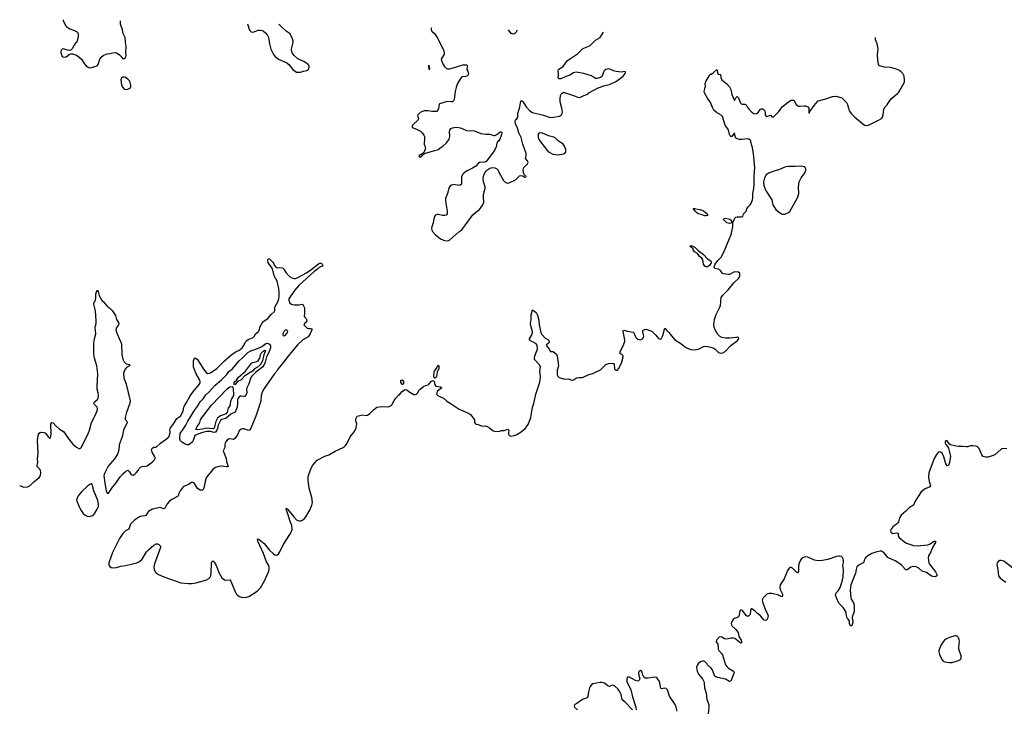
# Model space of a CAD drawing. Header units: inches. Extents: x 884691 to 1028259, y 526745 to 653629.
# Tile 117 of 241: x 948629 to 963919, y 624518 to 635225. Entities that reach past the tile are written whole.
import ezdxf

# ---------------------------------------------------------------- set-up
doc = ezdxf.new("R2010")
doc.units = ezdxf.units.IN
doc.header["$MEASUREMENT"] = 0
for name, color, linetype in [('A9642', 7, 'Continuous'), ('A9643', 7, 'Continuous'), ('A9652', 7, 'Continuous'), ('A9653', 7, 'Continuous'), ('A9662', 7, 'Continuous'), ('A9663', 7, 'Continuous')]:
    doc.layers.add(name, color=color, linetype=linetype)

msp = doc.modelspace()

# ---------------------------------------------------------------- linework, layer by layer
at = {"layer": 'A9642', "color": 6, "elevation": 2100}
for points in [[(948629, 627994), (948632, 627992), (948690, 627969), (948749, 627971), (948790, 627992), (948850, 628050), (948930, 628116), (948952, 628148), (948958, 628190), (948953, 628230), (948910, 628275), (948902, 628290), (948901, 628310), (948909, 628350), (948906, 628414), (948916, 628490), (948909, 628590), (948907, 628690), (948923, 628790), (948930, 628806), (948950, 628821), (949010, 628818), (949030, 628806), (949069, 628749), (949090, 628727), (949110, 628731), (949120, 628790), (949113, 628947), (949127, 628973), (949150, 628968), (949190, 628917), (949245, 628865), (949310, 628830), (949406, 628690), (949461, 628630), (949510, 628586), (949550, 628566), (949570, 628569), (949590, 628586), (949699, 628810), (949713, 628850), (949743, 628970), (949808, 629092), (949835, 629170), (949836, 629190), (949830, 629210), (949793, 629250), (949781, 629270), (949790, 629290), (949840, 629330), (949849, 629351), (949852, 629388), (949849, 629430), (949834, 629490), (949831, 629530), (949845, 629725), (949827, 629850), (949792, 629970), (949787, 630000)], [(950000, 628288), (949996, 628284), (949941, 628170), (949937, 628150), (949949, 628030), (949970, 627910), (949990, 627876), (950000, 627876)]]:
    msp.add_lwpolyline(points, dxfattribs=at)
msp.add_lwpolyline([(949737, 628017), (949717, 628010), (949689, 627990), (949588, 627892), (949539, 627830), (949513, 627770), (949516, 627750), (949561, 627641), (949583, 627603), (949617, 627557), (949639, 627539), (949677, 627517), (949710, 627512), (949750, 627520), (949779, 627541), (949798, 627562), (949834, 627626), (949851, 627669), (949854, 627706), (949842, 627762), (949779, 627910), (949756, 628010), (949750, 628017)], close=True, dxfattribs=at)
at = {"layer": 'A9643', "color": 6}
for points, elevation in [([(949306, 635225), (949302, 635210), (949346, 635130), (949367, 635107), (949410, 635082), (949494, 635050), (949525, 635030), (949537, 635010), (949536, 634970), (949520, 634890), (949509, 634871), (949490, 634855), (949473, 634830), (949446, 634774), (949430, 634755), (949410, 634746), (949370, 634754), (949310, 634774), (949290, 634769), (949275, 634750), (949270, 634730), (949270, 634710), (949282, 634670), (949290, 634656), (949310, 634645), (949350, 634651), (949396, 634684), (949424, 634696), (949450, 634693), (949510, 634675), (949550, 634650), (949587, 634610), (949630, 634544), (949660, 634510), (949703, 634483), (949730, 634480), (949831, 634510), (949850, 634531), (949873, 634610), (949895, 634645), (949926, 634670), (949970, 634691), (950000, 634696)], 2200), ([(949787, 630000), (949783, 630030), (949782, 630210), (949790, 630270), (949813, 630350), (949802, 630450), (949816, 630510), (949819, 630550), (949804, 630704), (949780, 630810), (949784, 630836), (949797, 630850), (949807, 630873), (949811, 630911), (949809, 630970), (949830, 631025), (949850, 631005), (949865, 630945), (949891, 630890), (949910, 630861), (949930, 630844), (949981, 630781), (950000, 630769)], 2100)]:
    msp.add_lwpolyline(points, dxfattribs=dict(at, elevation=elevation))
at = {"layer": 'A9652', "color": 6}
for points, elevation in [([(950000, 627876), (950010, 627876), (950059, 627950), (950125, 628035), (950190, 628128), (950230, 628174), (950270, 628210), (950310, 628230), (950330, 628212), (950353, 628170), (950370, 628157), (950390, 628155), (950419, 628170), (950440, 628190), (950470, 628227), (950485, 628255), (950504, 628276), (950531, 628289), (950590, 628291), (950610, 628297), (950690, 628359), (950720, 628390), (950731, 628410), (950733, 628430), (950725, 628450), (950685, 628510), (950676, 628550), (950684, 628570), (950710, 628588), (950730, 628586), (950750, 628590), (950815, 628650), (950890, 628700), (950930, 628734), (950943, 628750), (950960, 628790), (950964, 628824), (950963, 628870), (950972, 628890), (951022, 628958), (951067, 629033), (951130, 629074), (951169, 629150), (951179, 629210), (951188, 629230), (951221, 629279), (951276, 629384), (951316, 629444), (951417, 629563), (951431, 629589), (951432, 629610), (951426, 629626), (951370, 629729), (951327, 629830), (951330, 629926), (951338, 629962), (951347, 629973), (951370, 629967), (951390, 629949), (951481, 629801), (951527, 629747), (951550, 629733), (951570, 629735), (951590, 629744), (951690, 629811), (951810, 629930), (951891, 630000)], 2100), ([(950221, 630000), (950230, 629953), (950250, 629915), (950270, 629893), (950290, 629882), (950335, 629870), (950334, 629850), (950290, 629825), (950270, 629805), (950250, 629770), (950240, 629730), (950246, 629666), (950285, 629565), (950343, 629310), (950338, 629270), (950281, 629110), (950265, 629050), (950265, 629025), (950272, 629012), (950293, 628990), (950297, 628970), (950240, 628850), (950221, 628750), (950176, 628624), (950168, 628548), (950154, 628490), (950107, 628410), (950000, 628288)], 2100), ([(952797, 630000), (952682, 629858), (952640, 629800), (952623, 629770), (952579, 629721), (952423, 629497), (952402, 629458), (952378, 629390), (952374, 629310), (952364, 629270), (952294, 629070), (952210, 628855), (952190, 628846), (952110, 628874), (952090, 628875), (952070, 628869), (952039, 628841), (952010, 628782), (951970, 628724), (951950, 628709), (951890, 628716), (951870, 628713), (951850, 628698), (951829, 628670), (951818, 628650), (951814, 628630), (951816, 628584), (951789, 628530), (951838, 628410), (951843, 628363), (951867, 628290), (951857, 628283), (951838, 628282), (951770, 628292), (951722, 628290), (951668, 628270), (951623, 628237), (951588, 628190), (951550, 628150), (951527, 628113), (951507, 628053), (951487, 627953), (951478, 627930), (951470, 627922), (951450, 627918), (951430, 627922), (951390, 627945), (951342, 628022), (951330, 628036), (951310, 628045), (951290, 628036), (951253, 628007), (951190, 627983), (951168, 627970), (951119, 627910), (951099, 627870), (951088, 627832), (951079, 627821), (950990, 627777), (950956, 627750), (950920, 627710), (950890, 627648), (950881, 627639), (950870, 627633), (950810, 627650), (950690, 627624), (950630, 627590), (950614, 627570), (950590, 627527), (950570, 627520), (950530, 627519), (950498, 627510), (950450, 627482), (950408, 627450), (950364, 627410), (950350, 627390), (950324, 627316), (950270, 627287), (950250, 627270), (950230, 627248), (950180, 627170), (950070, 626955), (950015, 626790), (950016, 626756), (950030, 626734), (950050, 626721), (950090, 626714), (950130, 626720), (950198, 626742), (950270, 626752), (950450, 626794), (950490, 626815), (950530, 626849), (950599, 626961), (950630, 626995), (950710, 627066), (950750, 627087), (950770, 627089), (950790, 627078), (950818, 627050), (950817, 627030), (950721, 626779), (950712, 626730), (950718, 626690), (950734, 626654), (950756, 626630), (950785, 626610), (950870, 626573), (951130, 626483), (951250, 626469), (951310, 626470), (951370, 626479), (951530, 626530), (951568, 626550), (951587, 626570), (951597, 626590), (951605, 626630), (951609, 626791), (951614, 626806), (951630, 626822), (951650, 626802), (951678, 626750), (951725, 626630), (951770, 626560), (951810, 626529), (951830, 626524), (951890, 626527), (951909, 626509), (951981, 626330), (951991, 626310), (952010, 626290), (952042, 626270), (952090, 626255), (952150, 626257), (952190, 626270), (952318, 626350), (952370, 626406), (952430, 626511), (952491, 626650), (952504, 626690), (952505, 626725), (952498, 626750), (952462, 626810), (952417, 626937), (952326, 627130), (952324, 627156), (952330, 627163), (952350, 627155), (952424, 627090), (952507, 626990), (952570, 626931), (952590, 626918), (952610, 626911), (952630, 626915), (952650, 626932), (952670, 626961), (952722, 627070), (952823, 627230), (952845, 627270), (952859, 627310), (952862, 627330), (952856, 627370), (952822, 627450), (952797, 627537), (952770, 627604), (952765, 627635), (952770, 627642), (952774, 627634), (952790, 627625), (952886, 627506), (952930, 627462), (952950, 627449), (952970, 627443), (952990, 627443), (953010, 627450), (953050, 627480), (953073, 627507), (953134, 627610), (953167, 627690), (953174, 627730), (953168, 627808), (953124, 627950), (953107, 628070), (953111, 628131), (953150, 628250), (953183, 628310), (953210, 628347), (953250, 628384), (953370, 628447), (953431, 628470), (953530, 628528), (953650, 628581), (953670, 628593), (953690, 628614), (953716, 628650), (953763, 628750), (953827, 628833), (953852, 628888), (953861, 628919), (953863, 628950), (953850, 628993), (953849, 629030), (953870, 629069), (953950, 629090), (954010, 629079), (954030, 629085), (954067, 629110), (954122, 629170), (954173, 629210), (954250, 629217), (954349, 629212), (954390, 629229), (954411, 629250), (954441, 629310), (954470, 629351), (954510, 629393), (954533, 629410), (954567, 629450), (954610, 629484), (954639, 629479), (954674, 629450), (954750, 629404), (954770, 629404), (954790, 629413), (954812, 629430), (954827, 629470), (954847, 629490), (954905, 629535), (954930, 629546), (954970, 629556), (954990, 629572), (955026, 629614), (955050, 629624), (955066, 629606), (955076, 629556), (955090, 629533), (955164, 629524), (955185, 629510), (955141, 629479), (955113, 629450), (955105, 629430), (955104, 629410), (955110, 629401), (955130, 629384), (955156, 629376), (955210, 629347), (955261, 629301), (955313, 629273), (955456, 629176), (955610, 629109), (955633, 629090), (955683, 629030), (955692, 629010), (955692, 628970), (955710, 628947), (955750, 628942), (955810, 628914), (955863, 628917), (955890, 628911), (955924, 628890), (955983, 628843), (956010, 628835), (956070, 628830), (956110, 628845), (956151, 628849), (956210, 628868), (956224, 628850), (956218, 628810), (956220, 628790), (956230, 628771), (956250, 628759), (956310, 628769), (956350, 628784), (956416, 628824), (956480, 628880), (956516, 628924), (956530, 628951), (956564, 629050), (956578, 629110), (956594, 629210), (956613, 629267), (956645, 629410), (956704, 629596), (956717, 629670), (956718, 629690), (956704, 629756), (956715, 629835), (956695, 629870), (956625, 629950), (956625, 629970), (956631, 630000)], 2100), ([(952467, 630000), (952461, 629990), (952442, 629910), (952418, 629862), (952403, 629837), (952297, 629750), (952232, 629690), (952219, 629670), (952188, 629572), (952156, 629510), (952153, 629490), (952154, 629430), (952136, 629384), (952130, 629377), (952110, 629373), (952070, 629380), (952050, 629378), (952022, 629350), (952012, 629330), (952014, 629274), (952007, 629210), (951973, 629130), (951910, 629098), (951830, 629034), (951770, 629018), (951750, 629004), (951710, 628930), (951701, 628879), (951690, 628850), (951670, 628823), (951650, 628815), (951590, 628830), (951530, 628831), (951450, 628812), (951370, 628781), (951350, 628770), (951324, 628690), (951311, 628669), (951279, 628641), (951250, 628625), (951230, 628622), (951210, 628629), (951148, 628668), (951128, 628688), (951117, 628710), (951116, 628730), (951122, 628798), (951130, 628817), (951163, 628857), (951210, 628930), (951239, 628990), (951350, 629166), (951397, 629230), (951433, 629290), (951479, 629341), (951520, 629400), (951570, 629447), (951663, 629550), (951764, 629636), (951844, 629716), (951879, 629761), (951930, 629801), (952035, 629930), (952084, 629970), (952114, 630000)], 2000), ([(952413, 630000), (952399, 629930), (952370, 629870), (952322, 629830), (952275, 629805), (952243, 629770), (952218, 629750), (952124, 629696), (952070, 629632), (952013, 629607), (951970, 629557), (951962, 629562), (951960, 629570), (951960, 629590), (951970, 629609), (951994, 629626), (952027, 629673), (952136, 629770), (952227, 629890), (952250, 629902), (952310, 629920), (952330, 629931), (952358, 629970), (952363, 630000)], 1900), ([(956973, 630000), (956988, 629930), (956998, 629850), (956978, 629782), (956973, 629747), (956974, 629710), (956984, 629690), (957009, 629670), (957090, 629643), (957150, 629650), (957170, 629645), (957190, 629631), (957210, 629628), (957230, 629633), (957277, 629663), (957310, 629670), (957370, 629671), (957465, 629715), (957530, 629730), (957590, 629764), (957630, 629779), (957650, 629791), (957729, 629871), (957772, 629888), (957830, 629893), (957850, 629887), (957861, 629870), (957865, 629810), (957873, 629793), (957890, 629781), (957910, 629784), (957930, 629805), (957976, 629890), (957998, 629990), (957998, 630000)], 2100), ([(960000, 626076), (959990, 626076), (959985, 626070), (959977, 626050), (959970, 625990), (959950, 625969), (959930, 625961), (959910, 625973), (959852, 626050), (959830, 626064), (959810, 626048), (959801, 625979), (959790, 625953), (959776, 625944), (959730, 625930), (959710, 625911), (959685, 625870), (959680, 625850), (959681, 625830), (959692, 625810), (959744, 625764), (959784, 625710), (959796, 625650), (959832, 625590), (959838, 625570), (959838, 625550), (959830, 625547), (959810, 625556), (959737, 625617), (959710, 625625), (959670, 625623), (959610, 625606), (959573, 625613), (959530, 625640), (959510, 625645), (959490, 625638), (959450, 625590), (959446, 625566), (959473, 625530), (959478, 625450), (959484, 625430), (959526, 625386), (959542, 625362), (959561, 625310), (959590, 625207), (959615, 625175), (959636, 625156), (959716, 625110), (959726, 625090), (959670, 624954), (959650, 624949), (959587, 624987), (959470, 625010), (959441, 625021), (959430, 625030), (959414, 625054), (959388, 625130), (959361, 625161), (959310, 625209), (959302, 625230), (959270, 625258), (959250, 625266), (959230, 625266), (959210, 625260), (959170, 625232), (959153, 625210), (959141, 625170), (959148, 625110), (959170, 625066), (959233, 624993), (959252, 624952), (959257, 624930), (959261, 624850), (959288, 624770), (959301, 624670), (959329, 624590), (959330, 624550), (959320, 624450)], 2100), ([(958839, 624490), (958826, 624550), (958809, 624590), (958722, 624722), (958690, 624822), (958670, 624840), (958650, 624845), (958598, 624838), (958586, 624846), (958563, 624950), (958530, 625003), (958514, 625014), (958490, 625018), (958390, 624999), (958343, 625003), (958319, 625019), (958306, 625046), (958297, 625090), (958290, 625106), (958270, 625119), (958250, 625111), (958238, 625090), (958238, 625070), (958259, 624990), (958250, 624970), (958239, 624961), (958230, 624956), (958190, 624964), (958090, 625020), (958070, 625016), (958055, 624990), (958057, 624950), (958122, 624822), (958147, 624710), (958197, 624550), (958202, 624510)], 2100), ([(958146, 624510), (958030, 624630), (957987, 624667), (957970, 624750), (957951, 624790), (957922, 624830), (957870, 624879), (957850, 624889), (957830, 624891), (957790, 624873), (957770, 624878), (957710, 624924), (957670, 624936), (957645, 624935), (957531, 624911), (957510, 624899), (957490, 624874), (957480, 624850), (957463, 624790), (957450, 624716), (957441, 624699), (957430, 624690), (957370, 624668), (957279, 624610), (957251, 624590), (957237, 624570), (957244, 624550), (957290, 624511)], 2100)]:
    msp.add_lwpolyline(points, dxfattribs=dict(at, elevation=elevation))
for points, elevation in [([(955070, 629659), (955066, 629666), (955060, 629700), (955064, 629750), (955070, 629770), (955097, 629803), (955130, 629861), (955137, 629850), (955136, 629810), (955110, 629750), (955103, 629690), (955090, 629663)], 2100), ([(951630, 628875), (951530, 628881), (951470, 628867), (951390, 628855), (951370, 628860), (951365, 628870), (951386, 628910), (951417, 628950), (951426, 628970), (951435, 629010), (951450, 629040), (951610, 629240), (951850, 629496), (951890, 629526), (951928, 629528), (951941, 629521), (951946, 629506), (951947, 629390), (951919, 629341), (951905, 629295), (951895, 629230), (951868, 629192), (951850, 629130), (951830, 629108), (951796, 629090), (951747, 629073), (951703, 629037), (951675, 628985), (951650, 628883)], 1900), ([(954570, 629558), (954561, 629570), (954550, 629598), (954550, 629630), (954570, 629632), (954588, 629610), (954590, 629569)], 2100)]:
    msp.add_lwpolyline(points, close=True, dxfattribs=dict(at, elevation=elevation))
at = {"layer": 'A9653', "color": 6}
for points, elevation in [([(950000, 634696), (950030, 634700), (950070, 634713), (950114, 634714), (950145, 634705), (950180, 634680), (950200, 634660), (950230, 634616), (950250, 634622), (950270, 634639), (950278, 634650), (950284, 634670), (950276, 634716), (950285, 634810), (950274, 634873), (950269, 634950), (950234, 635010), (950227, 635070), (950197, 635157), (950195, 635205)], 2200), ([(952169, 635162), (952175, 635130), (952193, 635073), (952210, 635051), (952230, 635034), (952270, 635039), (952330, 635061), (952370, 635062), (952410, 635050), (952450, 635018), (952472, 634990), (952491, 634951), (952500, 634920), (952508, 634850), (952531, 634770), (952570, 634683), (952590, 634657), (952650, 634614), (952777, 634557), (952810, 634528), (952870, 634454), (952906, 634426), (952930, 634413), (952950, 634409), (952990, 634412), (953034, 634426), (953090, 634436), (953110, 634448), (953125, 634490), (953122, 634510), (953111, 634531), (953050, 634571), (952950, 634618), (952890, 634670), (952861, 634710), (952850, 634750), (952851, 634770), (952871, 634850), (952874, 634894), (952865, 634930), (952828, 635008), (952769, 635049), (952670, 635140), (952653, 635151)], 2200), ([(955023, 635098), (955021, 635090), (955021, 635070), (955029, 635049), (955070, 635010), (955113, 634950), (955210, 634757), (955220, 634710), (955219, 634690), (955173, 634610), (955177, 634590), (955205, 634530), (955223, 634503), (955252, 634472), (955270, 634463), (955301, 634461), (955330, 634465), (955410, 634494), (955510, 634522), (955570, 634525), (955582, 634510), (955573, 634470), (955575, 634450), (955590, 634424), (955598, 634390), (955594, 634370), (955574, 634350), (955550, 634342), (955501, 634339), (955490, 634334), (955472, 634310), (955430, 634234), (955406, 634174), (955390, 634110), (955377, 633990), (955369, 633971), (955350, 633951), (955330, 633948), (955270, 633954), (955250, 633952), (955150, 633917), (955144, 633910), (955133, 633847), (955110, 633802), (955030, 633800), (954970, 633812), (954909, 633811), (954850, 633785), (954813, 633750), (954807, 633730), (954820, 633690), (954819, 633670), (954729, 633590), (954723, 633570), (954726, 633550), (954790, 633527), (954854, 633494), (954880, 633470), (954907, 633430), (954914, 633410), (954917, 633363), (954908, 633308), (954910, 633290), (954927, 633250), (954929, 633230), (954915, 633185), (954899, 633161), (954878, 633142), (954827, 633110), (954830, 633102), (954835, 633095), (954850, 633091), (954870, 633103), (954901, 633139), (954914, 633146), (955070, 633193), (955117, 633203), (955144, 633216), (955155, 633230), (955198, 633262), (955261, 633319), (955300, 633370), (955311, 633410), (955304, 633490), (955307, 633510), (955326, 633534), (955350, 633544), (955406, 633554), (955450, 633553), (955490, 633540), (955570, 633503), (955690, 633500), (955790, 633460), (955870, 633450), (955930, 633450), (955990, 633426), (956010, 633428), (956038, 633442), (956090, 633486), (956110, 633482), (956114, 633470), (956107, 633427), (956086, 633370), (956070, 633344), (956050, 633329), (956039, 633310), (956027, 633250), (956004, 633196), (955875, 633025), (955850, 633013), (955770, 633008), (955750, 632993), (955710, 632950), (955662, 632918), (955570, 632875), (955521, 632839), (955510, 632829), (955492, 632790), (955488, 632672), (955470, 632655), (955450, 632653), (955370, 632664), (955350, 632663), (955318, 632650), (955298, 632622), (955271, 632529), (955240, 632450), (955240, 632410), (955267, 632250), (955267, 632210), (955253, 632190), (955230, 632183), (955194, 632186), (955130, 632199), (955110, 632200), (955088, 632192), (955070, 632172), (955063, 632157), (955050, 632070), (955027, 632010), (955024, 631990), (955030, 631955), (955038, 631938), (955084, 631884), (955162, 631822), (955210, 631801), (955250, 631793), (955290, 631799), (955310, 631809), (955450, 631929), (955497, 631963), (955667, 632193), (955707, 632233), (955770, 632278), (955821, 632350), (955835, 632390), (955829, 632470), (955831, 632510), (955859, 632610), (955860, 632630), (955832, 632710), (955826, 632770), (955837, 632810), (955853, 632847), (955879, 632881), (955900, 632900), (955930, 632919), (955970, 632930), (956010, 632923), (956037, 632910), (956057, 632890), (956075, 632850), (956143, 632730), (956170, 632703), (956190, 632693), (956210, 632689), (956230, 632694), (956310, 632727), (956330, 632741), (956390, 632801), (956410, 632808), (956440, 632800), (956470, 632782), (956490, 632783), (956495, 632790), (956464, 632824), (956454, 632854), (956450, 632890), (956459, 632930), (956514, 632986), (956523, 633010), (956515, 633035), (956484, 633070), (956496, 633110), (956496, 633150), (956444, 633290), (956417, 633397), (956381, 633470), (956360, 633540), (956330, 633610), (956321, 633650), (956329, 633670), (956350, 633686), (956365, 633710), (956363, 633770), (956398, 633870), (956410, 633965), (956430, 633964), (956450, 633947), (956494, 633870), (956552, 633810), (956590, 633785), (956765, 633745), (956851, 633711), (956892, 633708), (957010, 633726), (957045, 633750), (957055, 633770), (957057, 633790), (957048, 633850), (957023, 633950), (957021, 633990), (957026, 634050), (957036, 634070), (957054, 634086), (957070, 634094), (957090, 634093), (957245, 634045), (957290, 634023), (957330, 634015), (957390, 634048), (957450, 634068), (957467, 634090), (957610, 634166), (957716, 634204), (957790, 634220), (957897, 634270), (957999, 634350), (958033, 634390), (958039, 634410), (958030, 634422), (957967, 634413), (957890, 634419), (957852, 634432), (957810, 634454), (957770, 634462), (957730, 634451), (957707, 634433), (957694, 634410), (957676, 634350), (957664, 634336), (957650, 634328), (957590, 634313), (957570, 634313), (957510, 634354), (957390, 634389), (957272, 634412), (957230, 634399), (957170, 634364), (957110, 634345), (957030, 634308), (957006, 634306), (956991, 634330), (956994, 634370), (956990, 634430), (956995, 634450), (957002, 634458), (957070, 634498), (957113, 634567), (957134, 634590), (957290, 634695), (957369, 634771), (957390, 634785), (957467, 634813), (957490, 634826), (957570, 634907), (957642, 634950), (957694, 635032)], 2200), ([(956344, 635067), (956347, 635050), (956339, 635030), (956330, 635022), (956312, 635008), (956290, 635002), (956263, 635010), (956220, 635070)], 2200), ([(960000, 633273), (959990, 633312), (959977, 633350), (959970, 633357), (959950, 633370), (959930, 633373), (959850, 633367), (959807, 633367), (959770, 633374), (959760, 633380), (959743, 633403), (959733, 633430), (959730, 633469), (959690, 633411), (959670, 633410), (959661, 633421), (959650, 633444), (959636, 633516), (959586, 633590), (959541, 633721), (959522, 633742), (959450, 633784), (959410, 633823), (959390, 633860), (959358, 633938), (959310, 634008), (959264, 634090), (959258, 634110), (959261, 634130), (959276, 634170), (959279, 634190), (959274, 634230), (959290, 634276), (959343, 634357), (959350, 634382), (959370, 634382), (959408, 634410), (959453, 634453), (959460, 634440), (959465, 634405), (959478, 634378), (959510, 634372), (959519, 634330), (959533, 634293), (959610, 634231), (959650, 634184), (959670, 634141), (959690, 634063), (959730, 633972), (959750, 634012), (959770, 634032), (959791, 634011), (959810, 633954), (959830, 633922), (959850, 633912), (959890, 633914), (959910, 633902), (959926, 633870), (959956, 633830), (960000, 633790)], 2100), ([(957998, 630000), (957997, 630010), (957990, 630020), (957959, 630039), (957949, 630050), (957957, 630083), (958000, 630160), (958025, 630230), (958026, 630250), (958001, 630390), (958001, 630399), (958010, 630407), (958067, 630387), (958154, 630374), (958164, 630364), (958181, 630321), (958204, 630284), (958230, 630265), (958270, 630256), (958303, 630270), (958317, 630290), (958320, 630310), (958304, 630376), (958305, 630395), (958310, 630407), (958330, 630416), (958350, 630418), (958370, 630414), (958430, 630394), (958450, 630382), (958510, 630326), (958550, 630275), (958575, 630265), (958593, 630270), (958616, 630324), (958641, 630419), (958650, 630437), (958680, 630400), (958710, 630370), (958798, 630258), (958897, 630197), (958951, 630150), (958982, 630130), (959050, 630107), (959110, 630101), (959170, 630111), (959250, 630150), (959270, 630155), (959312, 630152), (959362, 630142), (959406, 630126), (959430, 630109), (959480, 630060), (959510, 630046), (959550, 630053), (959586, 630074), (959672, 630168), (959770, 630240), (959794, 630270), (959790, 630290), (959752, 630292), (959657, 630283), (959590, 630282), (959530, 630292), (959495, 630310), (959470, 630336), (959428, 630410), (959414, 630450), (959410, 630490), (959420, 630570), (959445, 630650), (959498, 630750), (959514, 630790), (959522, 630910), (959550, 630950), (959631, 631029), (959721, 631139), (959797, 631210), (959812, 631250), (959811, 631290), (959790, 631305), (959730, 631311), (959650, 631268), (959630, 631267), (959558, 631278), (959537, 631290), (959512, 631330), (959475, 631350), (959430, 631361), (959418, 631370), (959411, 631390), (959430, 631430), (959470, 631485), (959520, 631540), (959565, 631615), (959650, 631830), (959679, 631890), (959702, 632010), (959704, 632076), (959737, 632143), (959750, 632157), (959770, 632164), (959837, 632163), (959858, 632170), (959870, 632211), (959909, 632250), (959921, 632290), (959941, 632319), (959972, 632350), (959990, 632378), (960000, 632403)], 2100), ([(951891, 630000), (951928, 630032), (952000, 630080), (952030, 630090), (952082, 630130), (952110, 630165), (952137, 630223), (952154, 630246), (952179, 630261), (952254, 630290), (952273, 630310), (952291, 630349), (952330, 630377), (952340, 630390), (952351, 630410), (952359, 630450), (952406, 630534), (952486, 630590), (952532, 630648), (952581, 630690), (952592, 630710), (952589, 630750), (952595, 630770), (952638, 630842), (952655, 630890), (952661, 630930), (952660, 630990), (952652, 631050), (952626, 631166), (952582, 631250), (952556, 631356), (952542, 631382), (952488, 631450), (952482, 631490), (952490, 631514), (952510, 631511), (952560, 631460), (952576, 631436), (952587, 631407), (952610, 631379), (952630, 631371), (952670, 631379), (952710, 631371), (952730, 631350), (952761, 631301), (952818, 631238), (952856, 631216), (952890, 631208), (952910, 631208), (952950, 631224), (953084, 631296), (953150, 631340), (953267, 631433), (953290, 631446), (953310, 631444), (953328, 631430), (953338, 631410), (953335, 631405), (953282, 631378), (953253, 631350), (953204, 631316), (952962, 631098), (952899, 631021), (952810, 630890), (952808, 630868), (952818, 630838), (952825, 630825), (952849, 630809), (952890, 630798), (952970, 630800), (953010, 630810), (953025, 630805), (953050, 630750), (953050, 630670), (953045, 630625), (953050, 630610), (953071, 630591), (953084, 630570), (953087, 630550), (953070, 630521), (953051, 630510), (953042, 630490), (953094, 630434), (953110, 630428), (953150, 630433), (953165, 630425), (953164, 630410), (953140, 630350), (953110, 630303), (953024, 630256), (952942, 630178), (952797, 630000)], 2100), ([(950000, 630769), (950030, 630748), (950067, 630710), (950116, 630630), (950135, 630570), (950165, 630525), (950169, 630510), (950164, 630490), (950125, 630435), (950121, 630410), (950136, 630356), (950208, 630190), (950216, 630030), (950221, 630000)], 2100), ([(956631, 630000), (956637, 630030), (956668, 630110), (956667, 630170), (956647, 630190), (956546, 630250), (956545, 630270), (956579, 630321), (956592, 630370), (956587, 630407), (956566, 630470), (956563, 630510), (956570, 630570), (956570, 630642), (956590, 630718), (956650, 630681), (956670, 630636), (956690, 630558), (956697, 630490), (956720, 630370), (956729, 630349), (956746, 630326), (956790, 630283), (956830, 630260), (956844, 630244), (956849, 630230), (956845, 630210), (956807, 630170), (956852, 630110), (956870, 630071), (956906, 630074), (956917, 630070), (956964, 630030), (956970, 630016), (956973, 630000)], 2100), ([(952114, 630000), (952170, 630056), (952210, 630080), (952350, 630130), (952390, 630153), (952450, 630200), (952470, 630204), (952490, 630199), (952508, 630188), (952523, 630163), (952524, 630130), (952493, 630047), (952467, 630000)], 2000), ([(952363, 630000), (952368, 630028), (952381, 630050), (952430, 630093), (952447, 630090), (952418, 630022), (952413, 630000)], 1900)]:
    msp.add_lwpolyline(points, dxfattribs=dict(at, elevation=elevation))
for points, elevation in [([(954990, 634514), (954973, 634507), (954990, 634445), (954998, 634470)], 2200), ([(950230, 634335), (950210, 634317), (950202, 634290), (950203, 634257), (950212, 634210), (950230, 634173), (950250, 634149), (950270, 634141), (950310, 634146), (950350, 634167), (950356, 634184), (950357, 634210), (950341, 634270), (950310, 634302), (950270, 634327), (950250, 634334)], 2200), ([(956710, 633467), (956690, 633463), (956679, 633450), (956679, 633430), (956682, 633390), (956690, 633370), (956716, 633330), (956830, 633186), (956850, 633167), (956910, 633139), (956950, 633130), (956990, 633129), (957075, 633145), (957090, 633152), (957108, 633170), (957112, 633190), (957110, 633210), (957090, 633262), (957070, 633293), (957050, 633310), (956998, 633338), (956944, 633390), (956923, 633403), (956842, 633422), (956786, 633450), (956750, 633461)], 2200), ([(959290, 632178), (959270, 632179), (959210, 632202), (959167, 632210), (959137, 632230), (959117, 632250), (959086, 632294), (959106, 632294), (959126, 632286), (959190, 632279), (959222, 632270), (959250, 632255), (959307, 632210), (959316, 632190), (959310, 632185)], 2100), ([(959650, 632059), (959610, 632073), (959567, 632110), (959560, 632130), (959570, 632141), (959590, 632145), (959657, 632130), (959680, 632110), (959685, 632090), (959682, 632078), (959670, 632066)], 2100), ([(959290, 631390), (959270, 631400), (959250, 631429), (959236, 631496), (959221, 631521), (959188, 631550), (959154, 631594), (959110, 631623), (959090, 631650), (959085, 631665), (959037, 631710), (959050, 631716), (959070, 631714), (959118, 631690), (959164, 631644), (959250, 631578), (959310, 631511), (959350, 631486), (959367, 631470), (959368, 631450), (959339, 631410), (959310, 631390)], 2100), ([(952770, 630409), (952750, 630404), (952736, 630390), (952715, 630350), (952714, 630330), (952721, 630321), (952730, 630315), (952750, 630322), (952774, 630346), (952788, 630370), (952791, 630391)], 2100)]:
    msp.add_lwpolyline(points, close=True, dxfattribs=dict(at, elevation=elevation))
at = {"layer": 'A9662', "color": 6}
for points, elevation in [([(963956, 628564), (963890, 628567), (963870, 628559), (963770, 628471), (963730, 628451), (963670, 628431), (963630, 628431), (963590, 628444), (963570, 628471), (963528, 628568), (963510, 628586), (963490, 628598), (963470, 628605), (963430, 628609), (963393, 628607), (963350, 628595), (963330, 628594), (963270, 628600), (963210, 628596), (963170, 628601), (963086, 628626), (963062, 628642), (963030, 628688), (963010, 628690), (963003, 628670), (963003, 628650), (963010, 628632), (963038, 628598), (963051, 628571), (963082, 628450), (963069, 628350), (963050, 628304), (963030, 628297), (963010, 628328), (962978, 628438), (962953, 628493), (962930, 628512), (962910, 628514), (962890, 628505), (962864, 628476), (962828, 628410), (962749, 628190), (962743, 628123), (962753, 628053), (962771, 627990), (962764, 627970), (962690, 627942), (962628, 627892), (962535, 627750), (962510, 627690), (962448, 627652), (962390, 627593), (962319, 627530), (962291, 627490), (962277, 627430), (962267, 627413), (962247, 627393), (962187, 627350), (962157, 627310), (962153, 627290), (962159, 627270), (962189, 627249), (962250, 627260), (962270, 627253), (962273, 627210), (962286, 627186), (962373, 627113), (962400, 627100), (962510, 627062), (962570, 627058), (962730, 627074), (962756, 627084), (962830, 627131), (962850, 627130), (962848, 627110), (962812, 627050), (962778, 626962), (962741, 626899), (962736, 626870), (962747, 626793), (962755, 626770), (962848, 626650), (962870, 626610), (962870, 626588), (962850, 626577), (962810, 626579), (962790, 626587), (962710, 626640), (962644, 626664), (962590, 626708), (962548, 626730), (962510, 626734), (962470, 626727), (962410, 626682), (962390, 626685), (962329, 626749), (962296, 626776), (962223, 626823), (962110, 626875), (962049, 626950), (962030, 626965), (962012, 626972), (961990, 626974), (961922, 626958), (961864, 626936), (961799, 626901), (961762, 626870), (961749, 626850), (961738, 626810), (961725, 626790), (961662, 626758), (961631, 626729), (961618, 626690), (961606, 626630), (961537, 626450), (961528, 626370), (961536, 626256), (961542, 626230), (961578, 626170), (961586, 626134), (961589, 626071), (961586, 626034), (961556, 625950), (961555, 625930), (961567, 625890), (961567, 625870), (961550, 625814), (961530, 625812), (961514, 625850), (961517, 625870), (961513, 625893), (961484, 625930), (961474, 625950), (961456, 626036), (961419, 626099), (961348, 626168), (961312, 626250), (961300, 626290), (961302, 626310), (961310, 626325), (961341, 626359), (961371, 626410), (961392, 626470), (961415, 626570), (961424, 626684), (961413, 626750), (961420, 626790), (961422, 626830), (961411, 626871), (961390, 626891), (961370, 626897), (961350, 626898), (961315, 626890), (961177, 626843), (961094, 626826), (961030, 626823), (960970, 626834), (960870, 626880), (960835, 626885), (960810, 626880), (960788, 626870), (960766, 626850), (960750, 626825), (960730, 626775), (960721, 626730), (960725, 626655), (960718, 626642), (960710, 626638), (960690, 626648), (960630, 626710), (960610, 626721), (960590, 626719), (960577, 626710), (960550, 626674), (960498, 626542), (960437, 626450), (960434, 626414), (960439, 626379), (960476, 626304), (960477, 626283), (960470, 626265), (960450, 626268), (960438, 626278), (960396, 626296), (960310, 626314), (960270, 626318), (960230, 626304), (960172, 626250), (960163, 626230), (960161, 626210), (960169, 626171), (960210, 626058), (960237, 626010), (960250, 625970), (960244, 625930), (960230, 625906), (960210, 625895), (960190, 625902), (960131, 625971), (960086, 626006), (960050, 626044), (960010, 626075), (960000, 626076)], 2100), ([(964050, 626710), (963910, 626816), (963870, 626830), (963850, 626828), (963826, 626814), (963810, 626790), (963805, 626770), (963820, 626690), (963822, 626630), (963831, 626591), (963853, 626553), (963942, 626490)], 2200)]:
    msp.add_lwpolyline(points, dxfattribs=dict(at, elevation=elevation))
at = {"layer": 'A9662', "color": 6, "elevation": 2200}
msp.add_lwpolyline([(963170, 625658), (963150, 625657), (963070, 625634), (963019, 625610), (962990, 625590), (962962, 625558), (962934, 625510), (962901, 625430), (962900, 625410), (962912, 625370), (962951, 625291), (962970, 625267), (962995, 625255), (963070, 625246), (963110, 625247), (963210, 625274), (963238, 625290), (963251, 625310), (963248, 625350), (963212, 625450), (963212, 625490), (963223, 625570), (963220, 625600), (963210, 625628), (963200, 625640), (963190, 625650)], close=True, dxfattribs=at)
at = {"layer": 'A9663', "color": 6, "elevation": 2100}
for points in [[(960000, 633790), (960001, 633790), (960030, 633770), (960050, 633766), (960072, 633768), (960096, 633784), (960130, 633831), (960150, 633843), (960170, 633843), (960201, 633810), (960207, 633790), (960208, 633750), (960218, 633730), (960230, 633724), (960290, 633741), (960310, 633716), (960330, 633711), (960418, 633802), (960470, 633874), (960570, 633952), (960610, 633974), (960630, 633978), (960650, 633974), (960689, 633909), (960710, 633891), (960725, 633885), (960750, 633881), (960810, 633890), (960830, 633888), (960870, 633870), (960882, 633850), (960884, 633784), (960890, 633774), (960901, 633799), (960965, 633895), (960990, 633926), (961030, 633963), (961050, 633973), (961146, 633994), (961250, 634033), (961310, 634039), (961396, 634010), (961470, 633940), (961486, 633906), (961498, 633850), (961512, 633810), (961545, 633765), (961597, 633710), (961750, 633589), (961770, 633583), (961812, 633590), (961975, 633670), (962010, 633693), (962025, 633710), (962040, 633750), (962050, 633835), (962068, 633870), (962098, 633902), (962130, 633954), (962170, 634006), (962260, 634080), (962279, 634101), (962319, 634161), (962367, 634253), (962370, 634290), (962363, 634350), (962343, 634390), (962317, 634417), (962281, 634441), (962230, 634462), (962150, 634484), (962061, 634490), (961982, 634510), (961968, 634528), (961955, 634595), (961950, 634690), (961960, 634770), (961957, 634797), (961947, 634850), (961918, 634910), (961921, 634949)], [(960000, 632403), (960010, 632428), (960014, 632454), (960013, 632527), (960030, 632602), (960036, 632670), (960037, 632743), (960033, 632793), (960042, 632870), (960043, 632923), (960025, 633150), (960010, 633234), (960000, 633273)]]:
    msp.add_lwpolyline(points, dxfattribs=at)
msp.add_lwpolyline([(960770, 632950), (960670, 632944), (960570, 632947), (960521, 632939), (960430, 632898), (960345, 632875), (960257, 632843), (960223, 632817), (960194, 632770), (960181, 632710), (960186, 632650), (960199, 632610), (960223, 632563), (960307, 632430), (960318, 632370), (960330, 632342), (960370, 632280), (960410, 632242), (960470, 632206), (960490, 632204), (960510, 632208), (960570, 632233), (960590, 632248), (960715, 632470), (960727, 632527), (960721, 632630), (960735, 632710), (960763, 632770), (960820, 632850), (960837, 632890), (960837, 632910), (960829, 632929), (960810, 632943)], close=True, dxfattribs=at)

doc.saveas('drawing.dxf')
